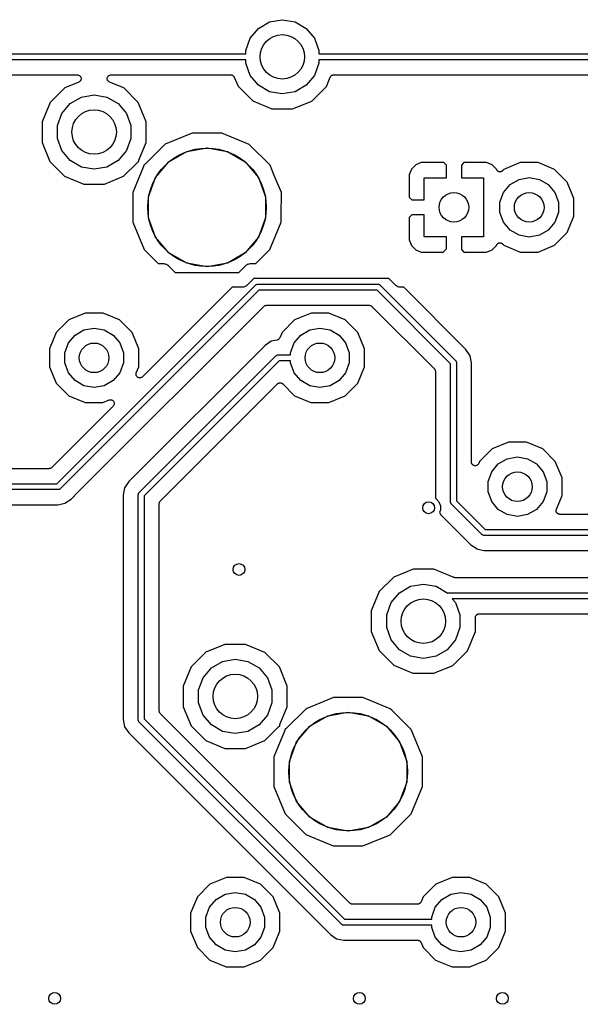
# Model space of a CAD drawing. Extents: x 88 to 361, y -189 to -115.
# Tile 28 of 41: x 303 to 322, y -151 to -117. Entities that reach past the tile are written whole.
import ezdxf

# ---------------------------------------------------------------- set-up
doc = ezdxf.new("R2010")
doc.units = 0
doc.header["$MEASUREMENT"] = 0
doc.layers.add('BLACK', color=7, linetype='CONTINUOUS')

msp = doc.modelspace()

# ---------------------------------------------------------------- linework, layer by layer
at = {"layer": 'Black'}
for p, q in [((311.296, -117.784), (311.673, -117.566)), ((311.673, -117.566), (312.102, -117.491)), ((312.102, -117.491), (312.532, -117.566)), ((312.532, -117.566), (312.909, -117.784)), ((311.016, -118.118), (311.296, -117.784)), ((312.909, -117.784), (313.189, -118.118)), ((310.867, -118.527), (311.016, -118.118)), ((313.189, -118.118), (313.338, -118.527)), ((294.288, -118.645), (310.867, -118.645)), ((310.867, -118.645), (310.867, -118.527)), ((313.338, -118.527), (313.338, -118.645)), ((313.338, -118.645), (329.917, -118.645)), ((310.867, -118.845), (294.288, -118.845)), ((310.867, -118.963), (310.867, -118.845)), ((311.016, -119.372), (310.867, -118.963)), ((313.338, -118.963), (313.189, -119.372)), ((329.917, -118.845), (313.338, -118.845)), ((313.338, -118.845), (313.338, -118.963)), ((294.788, -119.353), (305.186, -119.353)), ((305.234, -119.597), (304.758, -119.794)), ((305.186, -119.353), (305.205, -119.356)), ((305.205, -119.356), (305.224, -119.359)), ((305.224, -119.359), (305.226, -119.36)), ((305.226, -119.36), (305.229, -119.361)), ((305.229, -119.361), (305.246, -119.37)), ((305.25, -119.587), (305.234, -119.597)), ((305.246, -119.37), (305.263, -119.379)), ((305.267, -119.577), (305.25, -119.587)), ((305.263, -119.379), (305.265, -119.381)), ((305.265, -119.381), (305.267, -119.383)), ((305.267, -119.383), (305.28, -119.398)), ((305.269, -119.575), (305.267, -119.577)), ((305.271, -119.574), (305.269, -119.575)), ((305.283, -119.558), (305.271, -119.574)), ((305.28, -119.398), (305.293, -119.412)), ((305.296, -119.543), (305.283, -119.558)), ((305.293, -119.412), (305.294, -119.414)), ((305.294, -119.414), (305.296, -119.416)), ((305.296, -119.416), (305.302, -119.435)), ((305.297, -119.541), (305.296, -119.543)), ((305.298, -119.539), (305.297, -119.541)), ((305.304, -119.52), (305.298, -119.539)), ((305.302, -119.435), (305.31, -119.453)), ((305.311, -119.502), (305.304, -119.52)), ((305.31, -119.453), (305.31, -119.455)), ((305.31, -119.455), (305.311, -119.458)), ((305.311, -119.458), (305.311, -119.477)), ((305.311, -119.477), (305.312, -119.497)), ((305.312, -119.497), (305.311, -119.499)), ((305.311, -119.499), (305.311, -119.502)), ((306.194, -119.496), (306.195, -119.477)), ((306.195, -119.499), (306.194, -119.496)), ((306.195, -119.458), (306.196, -119.455)), ((306.195, -119.477), (306.195, -119.458)), ((306.195, -119.502), (306.195, -119.499)), ((306.202, -119.52), (306.195, -119.502)), ((306.196, -119.452), (306.204, -119.435)), ((306.196, -119.455), (306.196, -119.452)), ((306.207, -119.539), (306.202, -119.52)), ((306.204, -119.435), (306.21, -119.416)), ((306.209, -119.541), (306.207, -119.539)), ((306.21, -119.543), (306.209, -119.541)), ((306.21, -119.416), (306.212, -119.414)), ((306.223, -119.558), (306.21, -119.543)), ((306.212, -119.414), (306.213, -119.412)), ((306.213, -119.412), (306.226, -119.397)), ((306.234, -119.574), (306.223, -119.558)), ((306.226, -119.397), (306.238, -119.383)), ((306.237, -119.575), (306.234, -119.574)), ((306.238, -119.577), (306.237, -119.575)), ((306.238, -119.383), (306.241, -119.381)), ((306.255, -119.587), (306.238, -119.577)), ((306.241, -119.381), (306.243, -119.379)), ((306.243, -119.379), (306.26, -119.37)), ((306.271, -119.597), (306.255, -119.587)), ((306.26, -119.37), (306.277, -119.361)), ((306.749, -119.796), (306.271, -119.597)), ((306.277, -119.361), (306.28, -119.36)), ((306.28, -119.36), (306.282, -119.359)), ((306.282, -119.359), (306.301, -119.356)), ((306.301, -119.356), (306.32, -119.353)), ((306.32, -119.353), (310.367, -119.353)), ((310.367, -119.353), (310.375, -119.354)), ((310.375, -119.354), (310.384, -119.354)), ((310.384, -119.354), (310.397, -119.358)), ((310.397, -119.358), (310.41, -119.361)), ((310.41, -119.361), (310.418, -119.365)), ((310.418, -119.365), (310.426, -119.367)), ((310.426, -119.367), (310.437, -119.376)), ((310.437, -119.376), (310.449, -119.383)), ((310.449, -119.383), (310.454, -119.389)), ((310.454, -119.389), (310.461, -119.394)), ((310.461, -119.394), (310.468, -119.406)), ((310.468, -119.406), (310.477, -119.416)), ((310.477, -119.416), (310.48, -119.424)), ((310.48, -119.424), (310.484, -119.432)), ((310.484, -119.432), (310.612, -119.739)), ((311.296, -119.706), (311.016, -119.372)), ((313.189, -119.372), (312.909, -119.706)), ((313.592, -119.742), (313.721, -119.431)), ((313.721, -119.431), (313.725, -119.424)), ((313.725, -119.424), (313.728, -119.416)), ((313.728, -119.416), (313.737, -119.406)), ((313.737, -119.406), (313.744, -119.394)), ((313.744, -119.394), (313.751, -119.389)), ((313.751, -119.389), (313.756, -119.383)), ((313.756, -119.383), (313.768, -119.376)), ((313.768, -119.376), (313.779, -119.367)), ((313.779, -119.367), (313.787, -119.365)), ((313.787, -119.365), (313.795, -119.361)), ((313.795, -119.361), (313.808, -119.358)), ((313.808, -119.358), (313.822, -119.354)), ((313.822, -119.354), (313.83, -119.354)), ((313.83, -119.354), (313.838, -119.353)), ((313.838, -119.353), (324.236, -119.353)), ((304.758, -119.794), (304.263, -120.288)), ((307.243, -120.291), (306.749, -119.796)), ((310.612, -119.739), (311.106, -120.234)), ((311.673, -119.924), (311.296, -119.706)), ((312.102, -119.999), (311.673, -119.924)), ((312.532, -119.924), (312.102, -119.999)), ((312.909, -119.706), (312.532, -119.924)), ((313.097, -120.236), (313.592, -119.742)), ((304.263, -120.288), (303.995, -120.934)), ((304.946, -120.324), (305.323, -120.106)), ((305.323, -120.106), (305.752, -120.031)), ((305.752, -120.031), (306.182, -120.106)), ((306.182, -120.106), (306.559, -120.324)), ((307.51, -120.937), (307.243, -120.291)), ((311.106, -120.234), (311.751, -120.502)), ((312.451, -120.503), (313.097, -120.236)), ((304.666, -120.658), (304.946, -120.324)), ((306.559, -120.324), (306.839, -120.658)), ((311.751, -120.502), (312.451, -120.503)), ((303.995, -120.934), (303.995, -121.633)), ((304.517, -121.067), (304.666, -120.658)), ((306.839, -120.658), (306.988, -121.067)), ((307.51, -121.636), (307.51, -120.937)), ((304.517, -121.503), (304.517, -121.067)), ((306.988, -121.067), (306.988, -121.503)), ((303.995, -121.633), (304.262, -122.279)), ((304.666, -121.912), (304.517, -121.503)), ((306.988, -121.503), (306.839, -121.912)), ((307.262, -122.232), (307.51, -121.636)), ((309.066, -121.317), (308.144, -121.698)), ((310.064, -121.317), (309.066, -121.317)), ((310.985, -121.7), (310.064, -121.317)), ((304.946, -122.246), (304.666, -121.912)), ((306.839, -121.912), (306.559, -122.246)), ((308.144, -121.698), (307.469, -122.371)), ((308.272, -122.287), (308.876, -121.938)), ((308.876, -121.938), (309.562, -121.817)), ((309.562, -121.817), (310.249, -121.938)), ((310.249, -121.938), (310.853, -122.287)), ((311.69, -122.406), (310.985, -121.7)), ((304.262, -122.279), (304.756, -122.774)), ((305.323, -122.464), (304.946, -122.246)), ((306.559, -122.246), (306.182, -122.464)), ((307.21, -122.314), (307.226, -122.303)), ((307.226, -122.303), (307.241, -122.291)), ((307.241, -122.291), (307.244, -122.29)), ((307.244, -122.29), (307.246, -122.289)), ((307.246, -122.289), (307.254, -122.286)), ((307.253, -122.27), (307.258, -122.251)), ((307.253, -122.272), (307.253, -122.27)), ((307.253, -122.275), (307.253, -122.272)), ((307.254, -122.286), (307.253, -122.275)), ((307.258, -122.251), (307.262, -122.232)), ((307.824, -122.821), (308.272, -122.287)), ((310.853, -122.287), (311.301, -122.821)), ((305.752, -122.539), (305.323, -122.464)), ((306.182, -122.464), (305.752, -122.539)), ((306.747, -122.776), (307.21, -122.314)), ((307.417, -122.452), (307.055, -123.324)), ((307.421, -122.434), (307.417, -122.452)), ((307.426, -122.415), (307.421, -122.434)), ((307.433, -122.396), (307.425, -122.398)), ((307.425, -122.398), (307.426, -122.409)), ((307.426, -122.409), (307.426, -122.412)), ((307.426, -122.412), (307.426, -122.415)), ((307.436, -122.394), (307.433, -122.396)), ((307.438, -122.393), (307.436, -122.394)), ((307.454, -122.382), (307.438, -122.393)), ((307.469, -122.371), (307.454, -122.382)), ((311.831, -122.747), (311.69, -122.406)), ((316.466, -122.537), (316.389, -122.724)), ((316.609, -122.394), (316.466, -122.537)), ((316.796, -122.317), (316.609, -122.394)), ((317.559, -122.317), (316.796, -122.317)), ((317.643, -122.401), (317.559, -122.317)), ((317.643, -122.825), (317.643, -122.401)), ((318.235, -122.317), (318.151, -122.401)), ((318.151, -122.401), (318.151, -122.825)), ((318.998, -122.317), (318.235, -122.317)), ((319.185, -122.394), (318.998, -122.317)), ((319.328, -122.537), (319.185, -122.394)), ((319.332, -122.549), (319.328, -122.537)), ((319.34, -122.56), (319.332, -122.549)), ((319.346, -122.573), (319.34, -122.56)), ((319.352, -122.579), (319.346, -122.573)), ((319.356, -122.586), (319.352, -122.579)), ((319.367, -122.594), (319.356, -122.586)), ((319.377, -122.604), (319.367, -122.594)), ((319.384, -122.608), (319.377, -122.604)), ((319.391, -122.613), (319.384, -122.608)), ((319.404, -122.617), (319.391, -122.613)), ((319.417, -122.623), (319.404, -122.617)), ((319.425, -122.624), (319.417, -122.623)), ((319.433, -122.626), (319.425, -122.624)), ((319.447, -122.626), (319.433, -122.626)), ((319.461, -122.627), (319.447, -122.626)), ((319.469, -122.625), (319.461, -122.627)), ((319.477, -122.624), (319.469, -122.625)), ((319.49, -122.619), (319.477, -122.624)), ((319.503, -122.615), (319.49, -122.619)), ((319.51, -122.611), (319.503, -122.615)), ((319.518, -122.607), (319.51, -122.611)), ((319.528, -122.598), (319.518, -122.607)), ((319.539, -122.59), (319.528, -122.598)), ((319.584, -122.546), (319.539, -122.59)), ((320.138, -122.317), (319.584, -122.546)), ((320.738, -122.317), (320.138, -122.317)), ((321.292, -122.547), (320.738, -122.317)), ((321.716, -122.972), (321.292, -122.547)), ((304.756, -122.774), (305.401, -123.042)), ((306.101, -123.043), (306.747, -122.776)), ((307.585, -123.476), (307.824, -122.821)), ((311.301, -122.821), (311.54, -123.476)), ((312.071, -123.328), (311.831, -122.747)), ((316.389, -122.724), (316.389, -123.487)), ((316.897, -123.571), (316.897, -122.825)), ((316.897, -122.825), (317.643, -122.825)), ((318.151, -122.825), (318.897, -122.825)), ((318.897, -122.825), (318.897, -124.825)), ((319.792, -123.056), (320.094, -122.882)), ((320.094, -122.882), (320.437, -122.821)), ((320.437, -122.821), (320.78, -122.882)), ((320.78, -122.882), (321.082, -123.056)), ((321.945, -123.526), (321.716, -122.972)), ((305.401, -123.042), (306.101, -123.043)), ((319.568, -123.323), (319.792, -123.056)), ((321.082, -123.056), (321.306, -123.323)), ((307.055, -123.324), (307.054, -124.322)), ((307.585, -124.174), (307.585, -123.476)), ((311.54, -123.476), (311.54, -124.174)), ((312.07, -124.111), (312.071, -123.328)), ((316.389, -123.487), (316.473, -123.571)), ((316.473, -123.571), (316.897, -123.571)), ((319.448, -123.651), (319.568, -123.323)), ((321.306, -123.323), (321.425, -123.651)), ((321.945, -124.126), (321.945, -123.526)), ((319.448, -123.999), (319.448, -123.651)), ((321.425, -123.651), (321.425, -123.999)), ((307.824, -124.829), (307.585, -124.174)), ((311.54, -124.174), (311.301, -124.829)), ((312.07, -124.326), (312.07, -124.111)), ((316.473, -124.079), (316.389, -124.163)), ((316.389, -124.163), (316.389, -124.926)), ((316.897, -124.079), (316.473, -124.079)), ((316.897, -124.825), (316.897, -124.079)), ((319.568, -124.327), (319.448, -123.999)), ((321.425, -123.999), (321.306, -124.327)), ((321.715, -124.68), (321.945, -124.126)), ((307.054, -124.322), (307.435, -125.244)), ((311.687, -125.248), (312.07, -124.326)), ((319.792, -124.594), (319.568, -124.327)), ((320.094, -124.768), (319.792, -124.594)), ((321.082, -124.594), (320.78, -124.768)), ((321.306, -124.327), (321.082, -124.594)), ((308.272, -125.363), (307.824, -124.829)), ((311.301, -124.829), (310.853, -125.363)), ((316.389, -124.926), (316.466, -125.113)), ((317.643, -124.825), (316.897, -124.825)), ((317.643, -125.225), (317.643, -124.825)), ((318.897, -124.825), (318.151, -124.825)), ((318.151, -124.825), (318.151, -125.249)), ((320.437, -124.829), (320.094, -124.768)), ((320.78, -124.768), (320.437, -124.829)), ((321.29, -125.104), (321.715, -124.68)), ((307.435, -125.244), (307.914, -125.724)), ((311.235, -125.699), (311.687, -125.248)), ((316.466, -125.113), (316.609, -125.256)), ((316.609, -125.256), (316.796, -125.333)), ((317.535, -125.333), (317.643, -125.225)), ((318.151, -125.249), (318.235, -125.333)), ((318.998, -125.333), (319.185, -125.256)), ((319.185, -125.256), (319.328, -125.113)), ((319.328, -125.113), (319.332, -125.102)), ((319.332, -125.102), (319.34, -125.09)), ((319.34, -125.09), (319.346, -125.077)), ((319.346, -125.077), (319.351, -125.071)), ((319.351, -125.071), (319.356, -125.064)), ((319.356, -125.064), (319.367, -125.056)), ((319.367, -125.056), (319.377, -125.046)), ((319.377, -125.046), (319.384, -125.043)), ((319.384, -125.043), (319.391, -125.038)), ((319.391, -125.038), (319.404, -125.033)), ((319.404, -125.033), (319.417, -125.027)), ((319.417, -125.027), (319.425, -125.027)), ((319.425, -125.027), (319.433, -125.024)), ((319.433, -125.024), (319.447, -125.025)), ((319.447, -125.025), (319.461, -125.024)), ((319.461, -125.024), (319.469, -125.026)), ((319.469, -125.026), (319.477, -125.026)), ((319.477, -125.026), (319.49, -125.031)), ((319.49, -125.031), (319.503, -125.035)), ((319.503, -125.035), (319.51, -125.04)), ((319.51, -125.04), (319.518, -125.043)), ((319.518, -125.043), (319.528, -125.052)), ((319.528, -125.052), (319.539, -125.06)), ((319.539, -125.06), (319.582, -125.103)), ((319.582, -125.103), (320.136, -125.333)), ((320.736, -125.333), (321.29, -125.104)), ((308.876, -125.712), (308.272, -125.363)), ((310.853, -125.363), (310.249, -125.712)), ((316.796, -125.333), (317.535, -125.333)), ((318.235, -125.333), (318.998, -125.333)), ((320.136, -125.333), (320.736, -125.333)), ((307.914, -125.724), (308.085, -125.724)), ((308.085, -125.724), (308.096, -125.726)), ((308.096, -125.726), (308.107, -125.725)), ((308.107, -125.725), (308.139, -125.733)), ((308.139, -125.733), (308.171, -125.739)), ((308.171, -125.739), (308.18, -125.744)), ((308.18, -125.744), (308.191, -125.747)), ((308.191, -125.747), (308.218, -125.766)), ((308.218, -125.766), (308.246, -125.782)), ((308.246, -125.782), (308.253, -125.791)), ((308.253, -125.791), (308.262, -125.797)), ((308.262, -125.797), (308.49, -126.025)), ((309.562, -125.833), (308.876, -125.712)), ((310.249, -125.712), (309.562, -125.833)), ((310.635, -126.025), (310.863, -125.797)), ((310.863, -125.797), (310.872, -125.791)), ((310.872, -125.791), (310.879, -125.782)), ((310.879, -125.782), (310.907, -125.766)), ((310.907, -125.766), (310.934, -125.747)), ((310.934, -125.747), (310.945, -125.744)), ((310.945, -125.744), (310.954, -125.739)), ((310.954, -125.739), (310.986, -125.733)), ((310.986, -125.733), (311.018, -125.725)), ((311.018, -125.725), (311.029, -125.726)), ((311.029, -125.726), (311.04, -125.724)), ((311.04, -125.724), (311.216, -125.724)), ((311.216, -125.724), (311.226, -125.712)), ((311.226, -125.712), (311.235, -125.699)), ((308.49, -126.025), (310.635, -126.025)), ((311.143, -126.224), (310.915, -126.452)), ((315.698, -126.224), (311.143, -126.224)), ((315.926, -126.452), (315.698, -126.224)), ((304.495, -133.155), (311.197, -126.453)), ((311.309, -126.624), (304.607, -133.325)), ((310.406, -126.525), (307.383, -129.549)), ((310.739, -126.525), (310.406, -126.525)), ((310.749, -126.523), (310.739, -126.525)), ((310.76, -126.524), (310.749, -126.523)), ((310.792, -126.516), (310.76, -126.524)), ((310.824, -126.51), (310.792, -126.516)), ((310.834, -126.504), (310.824, -126.51)), ((310.844, -126.502), (310.834, -126.504)), ((310.871, -126.483), (310.844, -126.502)), ((310.899, -126.467), (310.871, -126.483)), ((310.906, -126.458), (310.899, -126.467)), ((310.915, -126.452), (310.906, -126.458)), ((311.197, -126.453), (311.2, -126.451)), ((311.2, -126.451), (311.203, -126.447)), ((311.203, -126.447), (311.215, -126.441)), ((311.215, -126.441), (311.225, -126.433)), ((311.225, -126.433), (311.23, -126.432)), ((311.23, -126.432), (311.233, -126.43)), ((311.233, -126.43), (311.246, -126.428)), ((311.246, -126.428), (311.259, -126.424)), ((311.259, -126.424), (311.263, -126.425)), ((311.263, -126.425), (311.268, -126.424)), ((311.268, -126.424), (315.341, -126.424)), ((315.3, -126.624), (311.309, -126.624)), ((317.781, -129.105), (315.3, -126.624)), ((315.341, -126.424), (315.345, -126.425)), ((315.345, -126.425), (315.35, -126.424)), ((315.35, -126.424), (315.362, -126.428)), ((315.362, -126.428), (315.375, -126.43)), ((315.375, -126.43), (315.379, -126.432)), ((315.379, -126.432), (315.383, -126.433)), ((315.383, -126.433), (315.394, -126.441)), ((315.394, -126.441), (315.405, -126.447)), ((315.405, -126.447), (315.408, -126.451)), ((315.408, -126.451), (315.412, -126.453)), ((315.412, -126.453), (317.952, -128.993)), ((315.935, -126.458), (315.926, -126.452)), ((315.942, -126.467), (315.935, -126.458)), ((315.971, -126.483), (315.942, -126.467)), ((315.997, -126.502), (315.971, -126.483)), ((316.008, -126.504), (315.997, -126.502)), ((316.017, -126.51), (316.008, -126.504)), ((316.05, -126.516), (316.017, -126.51)), ((316.081, -126.524), (316.05, -126.516)), ((316.092, -126.523), (316.081, -126.524)), ((316.103, -126.525), (316.092, -126.523)), ((316.202, -126.525), (316.103, -126.525)), ((318.302, -128.625), (316.202, -126.525)), ((305.218, -133.433), (311.482, -127.169)), ((311.482, -127.169), (311.487, -127.166)), ((311.487, -127.166), (311.49, -127.161)), ((311.49, -127.161), (311.505, -127.153)), ((311.505, -127.153), (311.518, -127.144)), ((311.518, -127.144), (311.524, -127.142)), ((311.524, -127.142), (311.529, -127.139)), ((311.529, -127.139), (311.545, -127.137)), ((311.545, -127.137), (311.561, -127.132)), ((311.561, -127.132), (311.567, -127.133)), ((311.567, -127.133), (311.572, -127.132)), ((311.572, -127.132), (315.037, -127.132)), ((315.037, -127.132), (315.042, -127.133)), ((315.042, -127.133), (315.048, -127.132)), ((315.048, -127.132), (315.064, -127.137)), ((315.064, -127.137), (315.08, -127.139)), ((315.08, -127.139), (315.085, -127.142)), ((315.085, -127.142), (315.09, -127.144)), ((315.09, -127.144), (315.104, -127.153)), ((315.104, -127.153), (315.118, -127.161)), ((315.118, -127.161), (315.122, -127.166)), ((315.122, -127.166), (315.126, -127.169)), ((315.126, -127.169), (317.236, -129.278)), ((304.899, -127.626), (304.475, -128.05)), ((305.454, -127.397), (304.899, -127.626)), ((306.054, -127.397), (305.454, -127.397)), ((306.608, -127.627), (306.054, -127.397)), ((312.519, -127.626), (312.095, -128.05)), ((313.074, -127.397), (312.519, -127.626)), ((313.674, -127.397), (313.074, -127.397)), ((314.228, -127.627), (313.674, -127.397)), ((305.409, -127.962), (305.752, -127.901)), ((305.752, -127.901), (306.096, -127.962)), ((307.032, -128.052), (306.608, -127.627)), ((313.029, -127.962), (313.373, -127.901)), ((313.373, -127.901), (313.716, -127.962)), ((314.652, -128.052), (314.228, -127.627)), ((304.475, -128.05), (304.245, -128.604)), ((304.883, -128.403), (305.107, -128.136)), ((305.107, -128.136), (305.409, -127.962)), ((306.096, -127.962), (306.398, -128.136)), ((306.398, -128.136), (306.622, -128.403)), ((307.261, -128.606), (307.032, -128.052)), ((311.969, -128.29), (311.965, -128.291)), ((311.982, -128.278), (311.969, -128.29)), ((311.996, -128.267), (311.982, -128.278)), ((311.999, -128.263), (311.996, -128.267)), ((312.002, -128.261), (311.999, -128.263)), ((312.01, -128.245), (312.002, -128.261)), ((312.02, -128.23), (312.01, -128.245)), ((312.095, -128.05), (312.02, -128.23)), ((312.503, -128.403), (312.727, -128.136)), ((312.727, -128.136), (313.029, -127.962)), ((313.716, -127.962), (314.018, -128.136)), ((314.018, -128.136), (314.242, -128.403)), ((314.881, -128.606), (314.652, -128.052)), ((304.245, -128.604), (304.244, -129.204)), ((304.764, -128.731), (304.883, -128.403)), ((306.622, -128.403), (306.741, -128.731)), ((311.52, -128.484), (306.919, -133.085)), ((307.26, -129.206), (307.261, -128.606)), ((311.727, -128.346), (311.52, -128.484)), ((311.928, -128.306), (311.727, -128.346)), ((311.944, -128.299), (311.928, -128.306)), ((311.961, -128.294), (311.944, -128.299)), ((311.965, -128.291), (311.961, -128.294)), ((312.384, -128.731), (312.503, -128.403)), ((314.242, -128.403), (314.361, -128.731)), ((314.88, -129.206), (314.881, -128.606)), ((304.764, -129.079), (304.764, -128.731)), ((306.741, -128.731), (306.741, -129.079)), ((307.269, -133.453), (311.888, -128.834)), ((311.888, -128.834), (311.891, -128.832)), ((311.891, -128.832), (311.894, -128.828)), ((311.894, -128.828), (311.905, -128.822)), ((311.905, -128.822), (311.916, -128.814)), ((311.916, -128.814), (311.92, -128.813)), ((311.92, -128.813), (311.924, -128.811)), ((311.924, -128.811), (311.937, -128.809)), ((311.937, -128.809), (311.95, -128.805)), ((311.95, -128.805), (311.954, -128.806)), ((311.954, -128.806), (311.958, -128.805)), ((311.958, -128.805), (312.384, -128.805)), ((312.384, -128.805), (312.384, -128.731)), ((314.361, -128.731), (314.361, -129.079)), ((318.44, -128.832), (318.302, -128.625)), ((318.489, -129.076), (318.44, -128.832)), ((304.244, -129.204), (304.473, -129.758)), ((304.883, -129.407), (304.764, -129.079)), ((306.741, -129.079), (306.622, -129.407)), ((307.175, -129.41), (307.26, -129.206)), ((312, -129.005), (307.44, -133.565)), ((312.384, -129.005), (312, -129.005)), ((312.384, -129.079), (312.384, -129.005)), ((312.503, -129.407), (312.384, -129.079)), ((314.361, -129.079), (314.242, -129.407)), ((314.65, -129.76), (314.88, -129.206)), ((317.236, -129.278), (317.239, -129.283)), ((317.239, -129.283), (317.243, -129.287)), ((317.243, -129.287), (317.252, -129.301)), ((317.781, -133.769), (317.781, -129.105)), ((317.952, -128.993), (317.954, -128.997)), ((317.954, -128.997), (317.958, -128.999)), ((317.958, -128.999), (317.964, -129.011)), ((317.964, -129.011), (317.972, -129.021)), ((317.972, -129.021), (317.973, -129.026)), ((317.973, -129.026), (317.975, -129.03)), ((317.975, -129.03), (317.977, -129.042)), ((317.977, -129.042), (317.981, -129.055)), ((317.981, -129.055), (317.98, -129.059)), ((317.98, -129.059), (317.981, -129.064)), ((317.981, -129.064), (317.981, -133.727)), ((318.489, -132.422), (318.489, -129.076)), ((305.107, -129.674), (304.883, -129.407)), ((306.622, -129.407), (306.398, -129.674)), ((307.166, -129.448), (307.171, -129.429)), ((307.166, -129.451), (307.166, -129.448)), ((307.166, -129.453), (307.166, -129.451)), ((307.168, -129.473), (307.166, -129.453)), ((307.17, -129.492), (307.168, -129.473)), ((307.171, -129.494), (307.17, -129.492)), ((307.171, -129.429), (307.175, -129.41)), ((307.172, -129.497), (307.171, -129.494)), ((307.181, -129.514), (307.172, -129.497)), ((307.189, -129.532), (307.181, -129.514)), ((307.191, -129.534), (307.189, -129.532)), ((307.192, -129.536), (307.191, -129.534)), ((307.206, -129.549), (307.192, -129.536)), ((307.22, -129.563), (307.206, -129.549)), ((307.222, -129.564), (307.22, -129.563)), ((307.224, -129.566), (307.222, -129.564)), ((307.242, -129.574), (307.224, -129.566)), ((307.26, -129.582), (307.242, -129.574)), ((307.263, -129.582), (307.26, -129.582)), ((307.265, -129.583), (307.263, -129.582)), ((307.285, -129.584), (307.265, -129.583)), ((307.304, -129.586), (307.285, -129.584)), ((307.306, -129.585), (307.304, -129.586)), ((307.309, -129.585), (307.306, -129.585)), ((307.328, -129.579), (307.309, -129.585)), ((307.346, -129.574), (307.328, -129.579)), ((307.349, -129.573), (307.346, -129.574)), ((307.351, -129.572), (307.349, -129.573)), ((307.367, -129.56), (307.351, -129.572)), ((307.383, -129.549), (307.367, -129.56)), ((312.727, -129.674), (312.503, -129.407)), ((314.242, -129.407), (314.018, -129.674)), ((317.252, -129.301), (317.261, -129.315)), ((317.261, -129.315), (317.263, -129.32)), ((317.263, -129.32), (317.265, -129.325)), ((317.265, -129.325), (317.268, -129.341)), ((317.268, -129.341), (317.273, -129.357)), ((317.273, -129.357), (317.272, -129.363)), ((317.272, -129.363), (317.273, -129.368)), ((317.273, -129.368), (317.273, -133.643)), ((304.473, -129.758), (304.897, -130.183)), ((305.409, -129.848), (305.107, -129.674)), ((305.752, -129.909), (305.409, -129.848)), ((306.096, -129.848), (305.752, -129.909)), ((306.398, -129.674), (306.096, -129.848)), ((307.985, -133.738), (311.939, -129.784)), ((311.939, -129.784), (311.949, -129.777)), ((311.949, -129.777), (311.956, -129.769)), ((311.956, -129.769), (311.966, -129.765)), ((311.966, -129.765), (311.975, -129.758)), ((311.975, -129.758), (311.986, -129.756)), ((311.986, -129.756), (311.996, -129.751)), ((311.996, -129.751), (312.007, -129.75)), ((312.007, -129.75), (312.018, -129.747)), ((312.018, -129.747), (312.029, -129.748)), ((312.029, -129.748), (312.04, -129.747)), ((312.04, -129.747), (312.051, -129.75)), ((312.051, -129.75), (312.062, -129.751)), ((312.062, -129.751), (312.072, -129.756)), ((312.072, -129.756), (312.083, -129.759)), ((312.083, -129.759), (312.092, -129.765)), ((312.092, -129.765), (312.102, -129.77)), ((312.102, -129.77), (312.11, -129.777)), ((312.11, -129.777), (312.119, -129.784)), ((312.119, -129.784), (312.517, -130.183)), ((313.029, -129.848), (312.727, -129.674)), ((313.373, -129.909), (313.029, -129.848)), ((313.716, -129.848), (313.373, -129.909)), ((314.018, -129.674), (313.716, -129.848)), ((314.226, -130.184), (314.65, -129.76)), ((304.897, -130.183), (305.451, -130.413)), ((312.517, -130.183), (313.071, -130.413)), ((313.671, -130.413), (314.226, -130.184)), ((306.397, -130.535), (304.322, -132.61)), ((305.451, -130.413), (306.051, -130.413)), ((306.051, -130.413), (306.258, -130.328)), ((306.258, -130.328), (306.277, -130.323)), ((306.277, -130.323), (306.296, -130.318)), ((306.296, -130.318), (306.299, -130.319)), ((306.299, -130.319), (306.301, -130.318)), ((306.301, -130.318), (306.321, -130.321)), ((306.321, -130.321), (306.34, -130.322)), ((306.34, -130.322), (306.342, -130.324)), ((306.342, -130.324), (306.345, -130.324)), ((306.345, -130.324), (306.362, -130.333)), ((306.362, -130.333), (306.38, -130.341)), ((306.38, -130.341), (306.382, -130.343)), ((306.382, -130.343), (306.384, -130.344)), ((306.384, -130.344), (306.397, -130.359)), ((306.397, -130.359), (306.411, -130.372)), ((306.408, -130.519), (306.397, -130.535)), ((306.419, -130.504), (306.408, -130.519)), ((306.411, -130.372), (306.412, -130.375)), ((306.412, -130.375), (306.414, -130.377)), ((306.414, -130.377), (306.421, -130.395)), ((306.42, -130.501), (306.419, -130.504)), ((306.422, -130.499), (306.42, -130.501)), ((306.421, -130.395), (306.43, -130.412)), ((306.427, -130.48), (306.422, -130.499)), ((306.433, -130.462), (306.427, -130.48)), ((306.43, -130.412), (306.43, -130.415)), ((306.43, -130.415), (306.431, -130.418)), ((306.431, -130.418), (306.432, -130.437)), ((306.432, -130.437), (306.433, -130.456)), ((306.433, -130.456), (306.433, -130.459)), ((306.433, -130.459), (306.433, -130.462)), ((313.071, -130.413), (313.671, -130.413)), ((319.741, -131.747), (319.187, -131.976)), ((320.341, -131.748), (319.741, -131.747)), ((320.895, -131.978), (320.341, -131.748)), ((319.187, -131.976), (318.763, -132.4)), ((319.697, -132.312), (320.04, -132.251)), ((320.04, -132.251), (320.383, -132.312)), ((321.319, -132.402), (320.895, -131.978)), ((304.322, -132.61), (304.317, -132.613)), ((318.492, -132.441), (318.489, -132.422)), ((318.495, -132.46), (318.492, -132.441)), ((318.496, -132.463), (318.495, -132.46)), ((318.497, -132.465), (318.496, -132.463)), ((318.506, -132.482), (318.497, -132.465)), ((318.515, -132.499), (318.506, -132.482)), ((318.517, -132.501), (318.515, -132.499)), ((318.519, -132.504), (318.517, -132.501)), ((318.533, -132.516), (318.519, -132.504)), ((318.548, -132.529), (318.533, -132.516)), ((318.55, -132.53), (318.548, -132.529)), ((318.553, -132.532), (318.55, -132.53)), ((318.571, -132.539), (318.553, -132.532)), ((318.588, -132.546), (318.571, -132.539)), ((318.591, -132.546), (318.588, -132.546)), ((318.594, -132.547), (318.591, -132.546)), ((318.613, -132.547), (318.594, -132.547)), ((318.632, -132.548), (318.613, -132.547)), ((318.635, -132.547), (318.632, -132.548)), ((318.638, -132.547), (318.635, -132.547)), ((318.656, -132.54), (318.638, -132.547)), ((318.675, -132.535), (318.656, -132.54)), ((318.677, -132.533), (318.675, -132.535)), ((318.679, -132.532), (318.677, -132.533)), ((318.694, -132.52), (318.679, -132.532)), ((318.71, -132.508), (318.694, -132.52)), ((318.711, -132.505), (318.71, -132.508)), ((318.713, -132.504), (318.711, -132.505)), ((318.723, -132.487), (318.713, -132.504)), ((318.733, -132.471), (318.723, -132.487)), ((318.763, -132.4), (318.733, -132.471)), ((319.171, -132.753), (319.395, -132.486)), ((319.395, -132.486), (319.697, -132.312)), ((320.383, -132.312), (320.685, -132.486)), ((320.685, -132.486), (320.909, -132.753)), ((321.548, -132.956), (321.319, -132.402)), ((304.232, -132.647), (297.883, -132.647)), ((304.238, -132.646), (304.232, -132.647)), ((304.243, -132.646), (304.238, -132.646)), ((304.259, -132.642), (304.243, -132.646)), ((304.276, -132.639), (304.259, -132.642)), ((304.28, -132.636), (304.276, -132.639)), ((304.286, -132.635), (304.28, -132.636)), ((304.299, -132.625), (304.286, -132.635)), ((304.314, -132.617), (304.299, -132.625)), ((304.317, -132.613), (304.314, -132.617)), ((319.052, -133.081), (319.171, -132.753)), ((320.909, -132.753), (321.028, -133.081)), ((297.406, -133.155), (304.495, -133.155)), ((306.919, -133.085), (306.781, -133.292)), ((319.052, -133.429), (319.052, -133.081)), ((321.028, -133.081), (321.028, -133.429)), ((321.547, -133.556), (321.548, -132.956)), ((304.537, -133.355), (297.406, -133.355)), ((304.541, -133.354), (304.537, -133.355)), ((304.545, -133.354), (304.541, -133.354)), ((304.558, -133.351), (304.545, -133.354)), ((304.571, -133.349), (304.558, -133.351)), ((304.575, -133.347), (304.571, -133.349)), ((304.579, -133.345), (304.575, -133.347)), ((304.59, -133.338), (304.579, -133.345)), ((304.601, -133.331), (304.59, -133.338)), ((304.604, -133.328), (304.601, -133.331)), ((304.607, -133.325), (304.604, -133.328)), ((304.975, -133.676), (305.218, -133.433)), ((305.218, -133.433), (305.218, -133.433)), ((306.781, -133.292), (306.732, -133.536)), ((306.732, -133.536), (306.732, -141.116)), ((307.24, -133.515), (307.244, -133.502)), ((307.241, -133.519), (307.24, -133.515)), ((307.24, -133.523), (307.241, -133.519)), ((307.24, -141.129), (307.24, -133.523)), ((307.244, -133.502), (307.246, -133.489)), ((307.246, -133.489), (307.248, -133.485)), ((307.248, -133.485), (307.249, -133.481)), ((307.249, -133.481), (307.257, -133.47)), ((307.257, -133.47), (307.263, -133.459)), ((307.263, -133.459), (307.267, -133.456)), ((307.267, -133.456), (307.269, -133.453)), ((307.44, -133.565), (307.44, -141.087)), ((319.171, -133.756), (319.052, -133.429)), ((321.028, -133.429), (320.909, -133.756)), ((321.357, -134.014), (321.547, -133.556)), ((297.883, -133.863), (304.524, -133.863)), ((304.524, -133.863), (304.768, -133.814)), ((304.768, -133.814), (304.975, -133.676)), ((307.948, -133.817), (307.953, -133.801)), ((307.949, -133.822), (307.948, -133.817)), ((307.948, -133.828), (307.949, -133.822)), ((307.948, -140.824), (307.948, -133.828)), ((307.953, -133.801), (307.956, -133.784)), ((307.956, -133.784), (307.958, -133.779)), ((307.958, -133.779), (307.96, -133.774)), ((307.96, -133.774), (307.969, -133.76)), ((307.969, -133.76), (307.978, -133.746)), ((307.978, -133.746), (307.982, -133.743)), ((307.982, -133.743), (307.985, -133.738)), ((317.273, -133.643), (317.301, -133.659)), ((317.301, -133.659), (317.39, -133.766)), ((317.39, -133.766), (317.438, -133.897)), ((317.438, -133.897), (317.438, -134.036)), ((317.782, -133.773), (317.781, -133.769)), ((317.781, -133.777), (317.782, -133.773)), ((317.785, -133.79), (317.781, -133.777)), ((317.787, -133.803), (317.785, -133.79)), ((317.789, -133.807), (317.787, -133.803)), ((317.79, -133.811), (317.789, -133.807)), ((317.798, -133.822), (317.79, -133.811)), ((317.804, -133.833), (317.798, -133.822)), ((317.808, -133.836), (317.804, -133.833)), ((317.81, -133.839), (317.808, -133.836)), ((318.839, -134.868), (317.81, -133.839)), ((317.981, -133.727), (318.951, -134.698)), ((319.395, -134.023), (319.171, -133.756)), ((320.909, -133.756), (320.685, -134.023)), ((317.438, -134.036), (317.405, -134.126)), ((317.405, -134.126), (317.46, -134.208)), ((317.46, -134.208), (318.471, -135.219)), ((319.697, -134.198), (319.395, -134.023)), ((320.04, -134.258), (319.697, -134.198)), ((320.383, -134.198), (320.04, -134.258)), ((320.685, -134.023), (320.383, -134.198)), ((321.347, -134.057), (321.349, -134.049)), ((321.349, -134.071), (321.347, -134.057)), ((321.349, -134.041), (321.354, -134.028)), ((321.349, -134.049), (321.349, -134.041)), ((321.349, -134.085), (321.349, -134.071)), ((321.352, -134.093), (321.349, -134.085)), ((321.353, -134.101), (321.352, -134.093)), ((321.36, -134.113), (321.353, -134.101)), ((321.354, -134.028), (321.357, -134.014)), ((321.364, -134.126), (321.36, -134.113)), ((321.37, -134.133), (321.364, -134.126)), ((321.373, -134.14), (321.37, -134.133)), ((321.384, -134.149), (321.373, -134.14)), ((321.393, -134.16), (321.384, -134.149)), ((321.4, -134.164), (321.393, -134.16)), ((321.406, -134.17), (321.4, -134.164)), ((321.419, -134.175), (321.406, -134.17)), ((321.431, -134.182), (321.419, -134.175)), ((321.439, -134.184), (321.431, -134.182)), ((321.447, -134.187), (321.439, -134.184)), ((321.461, -134.187), (321.447, -134.187)), ((321.474, -134.19), (321.461, -134.187)), ((326.225, -134.19), (321.474, -134.19)), ((318.843, -134.871), (318.839, -134.868)), ((318.846, -134.874), (318.843, -134.871)), ((318.857, -134.881), (318.846, -134.874)), ((318.868, -134.888), (318.857, -134.881)), ((318.872, -134.89), (318.868, -134.888)), ((318.876, -134.892), (318.872, -134.89)), ((318.889, -134.894), (318.876, -134.892)), ((318.901, -134.897), (318.889, -134.894)), ((318.906, -134.897), (318.901, -134.897)), ((318.91, -134.898), (318.906, -134.897)), ((336.909, -134.898), (318.91, -134.898)), ((318.951, -134.698), (336.95, -134.698)), ((318.471, -135.219), (318.678, -135.357)), ((318.678, -135.357), (318.7, -135.362)), ((318.7, -135.362), (318.7, -135.362)), ((318.7, -135.362), (318.922, -135.406)), ((318.922, -135.406), (336.646, -135.406)), ((316.517, -136.037), (315.871, -136.304)), ((317.216, -136.038), (316.517, -136.037)), ((317.876, -136.312), (317.216, -136.038)), ((315.871, -136.304), (315.376, -136.798)), ((316.436, -136.616), (316.865, -136.541)), ((316.865, -136.541), (317.294, -136.616)), ((317.885, -136.318), (317.876, -136.312)), ((317.89, -136.319), (317.885, -136.318)), ((317.895, -136.322), (317.89, -136.319)), ((317.911, -136.325), (317.895, -136.322)), ((317.927, -136.329), (317.911, -136.325)), ((317.933, -136.329), (317.927, -136.329)), ((317.939, -136.33), (317.933, -136.329)), ((334.842, -136.33), (317.939, -136.33)), ((315.376, -136.798), (315.108, -137.444)), ((315.779, -137.168), (316.059, -136.834)), ((316.059, -136.834), (316.436, -136.616)), ((317.294, -136.616), (317.671, -136.834)), ((317.671, -136.834), (317.682, -136.847)), ((317.682, -136.847), (317.684, -136.846)), ((317.684, -136.846), (317.688, -136.844)), ((317.688, -136.844), (317.701, -136.842)), ((317.701, -136.842), (317.714, -136.838)), ((317.714, -136.838), (317.718, -136.839)), ((317.718, -136.839), (317.722, -136.838)), ((317.722, -136.838), (335.058, -136.838)), ((315.63, -137.577), (315.779, -137.168)), ((334.938, -137.038), (317.842, -137.038)), ((317.842, -137.038), (317.951, -137.168)), ((317.951, -137.168), (318.1, -137.577)), ((315.108, -137.444), (315.107, -138.143)), ((315.63, -138.013), (315.63, -137.577)), ((318.1, -137.577), (318.1, -138.013)), ((318.647, -137.601), (318.653, -137.591)), ((318.653, -137.591), (318.661, -137.584)), ((318.661, -137.584), (318.668, -137.575)), ((318.668, -137.575), (318.678, -137.57)), ((318.678, -137.57), (318.686, -137.563)), ((318.686, -137.563), (318.697, -137.559)), ((318.697, -137.559), (318.706, -137.553)), ((318.706, -137.553), (318.717, -137.551)), ((318.717, -137.551), (318.728, -137.548)), ((318.728, -137.548), (318.739, -137.548)), ((318.739, -137.548), (318.75, -137.546)), ((318.75, -137.546), (334.03, -137.546)), ((318.622, -138.146), (318.623, -137.673)), ((318.623, -137.673), (318.625, -137.662)), ((318.625, -137.651), (318.629, -137.64)), ((318.625, -137.662), (318.625, -137.651)), ((318.629, -137.64), (318.63, -137.629)), ((318.63, -137.629), (318.636, -137.62)), ((318.636, -137.62), (318.64, -137.609)), ((318.64, -137.609), (318.647, -137.601)), ((315.107, -138.143), (315.374, -138.789)), ((315.779, -138.422), (315.63, -138.013)), ((318.1, -138.013), (317.951, -138.422)), ((318.354, -138.792), (318.622, -138.146)), ((310.167, -138.577), (309.521, -138.844)), ((310.866, -138.578), (310.167, -138.577)), ((311.512, -138.846), (310.866, -138.578)), ((316.059, -138.756), (315.779, -138.422)), ((317.951, -138.422), (317.671, -138.756)), ((309.521, -138.844), (309.026, -139.338)), ((312.006, -139.341), (311.512, -138.846)), ((315.374, -138.789), (315.868, -139.284)), ((316.436, -138.974), (316.059, -138.756)), ((317.671, -138.756), (317.294, -138.974)), ((317.859, -139.286), (318.354, -138.792)), ((309.709, -139.374), (310.086, -139.156)), ((310.086, -139.156), (310.515, -139.081)), ((310.515, -139.081), (310.944, -139.156)), ((310.944, -139.156), (311.321, -139.374)), ((316.865, -139.049), (316.436, -138.974)), ((317.294, -138.974), (316.865, -139.049)), ((309.026, -139.338), (308.758, -139.984)), ((309.429, -139.708), (309.709, -139.374)), ((311.321, -139.374), (311.601, -139.708)), ((312.273, -139.987), (312.006, -139.341)), ((315.868, -139.284), (316.514, -139.552)), ((316.514, -139.552), (317.213, -139.553)), ((317.213, -139.553), (317.859, -139.286)), ((309.28, -140.117), (309.429, -139.708)), ((311.601, -139.708), (311.75, -140.117)), ((308.758, -139.984), (308.757, -140.683)), ((309.28, -140.553), (309.28, -140.117)), ((311.75, -140.117), (311.75, -140.553)), ((312.272, -140.686), (312.273, -139.987)), ((309.429, -140.962), (309.28, -140.553)), ((311.75, -140.553), (311.601, -140.962)), ((313.828, -140.367), (312.906, -140.748)), ((314.826, -140.367), (313.828, -140.367)), ((315.748, -140.75), (314.826, -140.367)), ((307.949, -140.83), (307.948, -140.824)), ((307.948, -140.835), (307.949, -140.83)), ((307.953, -140.851), (307.948, -140.835)), ((307.956, -140.868), (307.953, -140.851)), ((307.958, -140.873), (307.956, -140.868)), ((307.96, -140.878), (307.958, -140.873)), ((307.969, -140.892), (307.96, -140.878)), ((307.978, -140.906), (307.969, -140.892)), ((307.982, -140.91), (307.978, -140.906)), ((307.985, -140.914), (307.982, -140.91)), ((314.381, -147.31), (307.985, -140.914)), ((308.757, -140.683), (309.024, -141.329)), ((312.025, -141.282), (312.272, -140.686)), ((312.906, -140.748), (312.232, -141.421)), ((313.638, -140.988), (314.325, -140.867)), ((314.325, -140.867), (315.012, -140.988)), ((315.795, -140.798), (315.748, -140.75)), ((316.452, -141.456), (315.795, -140.798)), ((306.732, -141.116), (306.78, -141.356)), ((307.241, -141.133), (307.24, -141.129)), ((307.24, -141.137), (307.241, -141.133)), ((307.244, -141.15), (307.24, -141.137)), ((307.246, -141.163), (307.244, -141.15)), ((307.248, -141.167), (307.246, -141.163)), ((307.249, -141.171), (307.248, -141.167)), ((307.257, -141.182), (307.249, -141.171)), ((307.263, -141.193), (307.257, -141.182)), ((307.267, -141.196), (307.263, -141.193)), ((307.269, -141.199), (307.267, -141.196)), ((314.096, -148.026), (307.269, -141.199)), ((307.44, -141.087), (314.208, -147.855)), ((309.709, -141.296), (309.429, -140.962)), ((311.601, -140.962), (311.321, -141.296)), ((313.035, -141.337), (313.638, -140.988)), ((315.012, -140.988), (315.615, -141.337)), ((306.78, -141.356), (306.78, -141.356)), ((306.78, -141.356), (306.781, -141.36)), ((306.781, -141.36), (306.919, -141.568)), ((306.919, -141.568), (313.727, -148.376)), ((309.024, -141.329), (309.518, -141.824)), ((310.086, -141.514), (309.709, -141.296)), ((310.515, -141.589), (310.086, -141.514)), ((310.944, -141.514), (310.515, -141.589)), ((311.321, -141.296), (310.944, -141.514)), ((311.509, -141.826), (311.972, -141.364)), ((312.179, -141.502), (311.817, -142.374)), ((311.972, -141.364), (311.988, -141.353)), ((311.988, -141.353), (312.004, -141.341)), ((312.004, -141.341), (312.006, -141.34)), ((312.006, -141.34), (312.008, -141.339)), ((312.008, -141.339), (312.017, -141.336)), ((312.015, -141.325), (312.016, -141.322)), ((312.017, -141.336), (312.015, -141.325)), ((312.016, -141.32), (312.021, -141.301)), ((312.016, -141.322), (312.016, -141.32)), ((312.021, -141.301), (312.025, -141.282)), ((312.184, -141.484), (312.179, -141.502)), ((312.189, -141.465), (312.184, -141.484)), ((312.196, -141.446), (312.187, -141.448)), ((312.187, -141.448), (312.189, -141.459)), ((312.189, -141.459), (312.188, -141.462)), ((312.188, -141.462), (312.189, -141.465)), ((312.198, -141.444), (312.196, -141.446)), ((312.201, -141.443), (312.198, -141.444)), ((312.216, -141.432), (312.201, -141.443)), ((312.232, -141.421), (312.216, -141.432)), ((312.586, -141.871), (313.035, -141.337)), ((315.615, -141.337), (316.064, -141.871)), ((316.833, -142.378), (316.452, -141.456)), ((309.518, -141.824), (310.164, -142.092)), ((310.863, -142.093), (311.509, -141.826)), ((312.348, -142.526), (312.586, -141.871)), ((316.064, -141.871), (316.302, -142.526)), ((310.164, -142.092), (310.863, -142.093)), ((311.817, -142.374), (311.817, -143.372)), ((312.348, -143.224), (312.348, -142.526)), ((316.302, -142.526), (316.302, -143.224)), ((316.833, -143.376), (316.833, -142.378)), ((312.586, -143.879), (312.348, -143.224)), ((316.302, -143.224), (316.064, -143.879)), ((311.817, -143.372), (312.198, -144.294)), ((316.45, -144.298), (316.833, -143.376)), ((313.035, -144.413), (312.586, -143.879)), ((316.064, -143.879), (315.615, -144.413)), ((312.198, -144.294), (312.902, -145)), ((313.638, -144.762), (313.035, -144.413)), ((315.615, -144.413), (315.012, -144.762)), ((315.744, -145.002), (316.45, -144.298)), ((314.325, -144.883), (313.638, -144.762)), ((315.012, -144.762), (314.325, -144.883)), ((312.902, -145), (313.824, -145.383)), ((314.822, -145.383), (315.744, -145.002)), ((313.824, -145.383), (314.822, -145.383)), ((310.216, -146.447), (309.662, -146.676)), ((310.816, -146.447), (310.216, -146.447)), ((311.37, -146.677), (310.816, -146.447)), ((317.836, -146.447), (317.282, -146.676)), ((318.436, -146.447), (317.836, -146.447)), ((318.99, -146.677), (318.436, -146.447)), ((309.662, -146.676), (309.237, -147.1)), ((311.794, -147.102), (311.37, -146.677)), ((317.282, -146.676), (316.857, -147.1)), ((319.414, -147.102), (318.99, -146.677)), ((309.237, -147.1), (309.007, -147.654)), ((309.646, -147.453), (309.87, -147.186)), ((309.87, -147.186), (310.172, -147.012)), ((310.172, -147.012), (310.515, -146.951)), ((310.515, -146.951), (310.858, -147.012)), ((310.858, -147.012), (311.16, -147.186)), ((311.16, -147.186), (311.384, -147.453)), ((312.023, -147.656), (311.794, -147.102)), ((316.857, -147.1), (316.787, -147.269)), ((317.266, -147.453), (317.49, -147.186)), ((317.49, -147.186), (317.792, -147.012)), ((317.792, -147.012), (318.135, -146.951)), ((318.135, -146.951), (318.478, -147.012)), ((318.478, -147.012), (318.78, -147.186)), ((318.78, -147.186), (319.004, -147.453)), ((319.643, -147.656), (319.414, -147.102)), ((309.526, -147.781), (309.646, -147.453)), ((311.384, -147.453), (311.504, -147.781)), ((314.385, -147.313), (314.381, -147.31)), ((314.389, -147.317), (314.385, -147.313)), ((314.403, -147.326), (314.389, -147.317)), ((314.417, -147.335), (314.403, -147.326)), ((314.422, -147.337), (314.417, -147.335)), ((314.427, -147.339), (314.422, -147.337)), ((314.444, -147.342), (314.427, -147.339)), ((314.46, -147.347), (314.444, -147.342)), ((314.465, -147.346), (314.46, -147.347)), ((314.471, -147.347), (314.465, -147.346)), ((316.67, -147.347), (314.471, -147.347)), ((316.678, -147.346), (316.67, -147.347)), ((316.686, -147.346), (316.678, -147.346)), ((316.7, -147.342), (316.686, -147.346)), ((316.713, -147.339), (316.7, -147.342)), ((316.72, -147.335), (316.713, -147.339)), ((316.728, -147.333), (316.72, -147.335)), ((316.739, -147.324), (316.728, -147.333)), ((316.751, -147.317), (316.739, -147.324)), ((316.757, -147.311), (316.751, -147.317)), ((316.763, -147.306), (316.757, -147.311)), ((316.771, -147.294), (316.763, -147.306)), ((316.78, -147.284), (316.771, -147.294)), ((316.783, -147.276), (316.78, -147.284)), ((316.787, -147.269), (316.783, -147.276)), ((317.146, -147.781), (317.266, -147.453)), ((319.004, -147.453), (319.124, -147.781)), ((309.007, -147.654), (309.007, -148.254)), ((309.526, -148.129), (309.526, -147.781)), ((311.504, -147.781), (311.504, -148.129)), ((312.023, -148.256), (312.023, -147.656)), ((314.208, -147.855), (317.146, -147.855)), ((317.146, -147.855), (317.146, -147.781)), ((319.124, -147.781), (319.124, -148.129)), ((319.643, -148.256), (319.643, -147.656)), ((309.646, -148.457), (309.526, -148.129)), ((311.504, -148.129), (311.384, -148.457)), ((314.099, -148.028), (314.096, -148.026)), ((314.102, -148.032), (314.099, -148.028)), ((314.113, -148.038), (314.102, -148.032)), ((314.124, -148.046), (314.113, -148.038)), ((314.128, -148.047), (314.124, -148.046)), ((314.132, -148.049), (314.128, -148.047)), ((314.145, -148.051), (314.132, -148.049)), ((314.158, -148.055), (314.145, -148.051)), ((314.162, -148.054), (314.158, -148.055)), ((314.166, -148.055), (314.162, -148.054)), ((317.146, -148.055), (314.166, -148.055)), ((317.146, -148.129), (317.146, -148.055)), ((317.266, -148.457), (317.146, -148.129)), ((319.124, -148.129), (319.004, -148.457)), ((309.007, -148.254), (309.236, -148.808)), ((309.87, -148.724), (309.646, -148.457)), ((311.384, -148.457), (311.16, -148.724)), ((311.793, -148.81), (312.023, -148.256)), ((313.727, -148.376), (313.935, -148.514)), ((313.935, -148.514), (314.179, -148.563)), ((314.179, -148.563), (316.67, -148.563)), ((316.67, -148.563), (316.678, -148.564)), ((316.678, -148.564), (316.686, -148.564)), ((316.686, -148.564), (316.699, -148.568)), ((317.49, -148.724), (317.266, -148.457)), ((319.004, -148.457), (318.78, -148.724)), ((319.413, -148.81), (319.643, -148.256)), ((309.236, -148.808), (309.66, -149.233)), ((310.172, -148.898), (309.87, -148.724)), ((311.16, -148.724), (310.858, -148.898)), ((311.368, -149.234), (311.793, -148.81)), ((316.699, -148.568), (316.713, -148.571)), ((316.713, -148.571), (316.72, -148.575)), ((316.72, -148.575), (316.728, -148.577)), ((316.728, -148.577), (316.739, -148.586)), ((316.739, -148.586), (316.751, -148.593)), ((316.751, -148.593), (316.757, -148.599)), ((316.757, -148.599), (316.763, -148.604)), ((316.763, -148.604), (316.771, -148.616)), ((316.771, -148.616), (316.78, -148.626)), ((316.78, -148.626), (316.782, -148.634)), ((316.782, -148.634), (316.787, -148.642)), ((316.787, -148.642), (316.856, -148.808)), ((316.856, -148.808), (317.28, -149.233)), ((317.792, -148.898), (317.49, -148.724)), ((318.78, -148.724), (318.478, -148.898)), ((318.988, -149.234), (319.413, -148.81)), ((310.515, -148.959), (310.172, -148.898)), ((310.858, -148.898), (310.515, -148.959)), ((318.135, -148.959), (317.792, -148.898)), ((318.478, -148.898), (318.135, -148.959)), ((309.66, -149.233), (310.214, -149.463)), ((310.214, -149.463), (310.814, -149.463)), ((310.814, -149.463), (311.368, -149.234)), ((317.28, -149.233), (317.834, -149.463)), ((317.834, -149.463), (318.434, -149.463)), ((318.434, -149.463), (318.988, -149.234))]:
    msp.add_line(p, q, dxfattribs=at)
for centre, radius in [((312.102, -118.745), 0.7506), ((305.752, -121.285), 0.7506), ((309.562, -123.825), 2), ((317.897, -123.825), 0.5004), ((320.437, -123.825), 0.5004), ((305.752, -128.905), 0.5), ((313.373, -128.905), 0.5), ((320.04, -133.255), 0.5004), ((317.042, -133.966), 0.2), ((310.642, -136.049), 0.2), ((316.865, -137.795), 0.7506), ((310.515, -140.335), 0.7506), ((314.325, -142.875), 2), ((310.515, -147.955), 0.5), ((318.135, -147.955), 0.5), ((304.419, -150.527), 0.2), ((314.706, -150.527), 0.2), ((319.532, -150.527), 0.2)]:
    msp.add_circle(centre, radius, dxfattribs=at)

doc.saveas('drawing.dxf')
